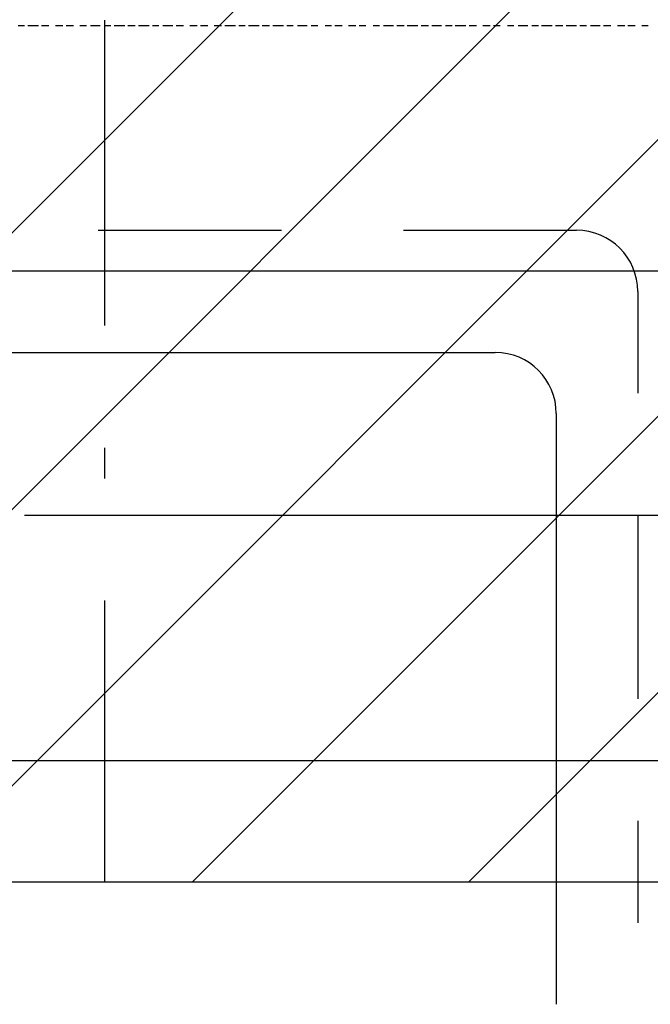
# Model space of a CAD drawing. Extents: x 997 to 109698, y 921 to 94021.
# Tile 79 of 256: x 34589 to 35363, y 3671 to 4879. Entities that reach past the tile are written whole.
import ezdxf

# ---------------------------------------------------------------- set-up
doc = ezdxf.new("R2010")
doc.units = 0
doc.header["$MEASUREMENT"] = 0
for name, color, linetype in [('12', 7, 'CONTINUOUS'), ('28', 7, 'CONTINUOUS'), ('40', 7, 'CONTINUOUS')]:
    doc.layers.add(name, color=color, linetype=linetype)

msp = doc.modelspace()

# ---------------------------------------------------------------- linework, layer by layer
at = {"layer": '12', "color": 5}
for p, q in [((34594.601607, 4871.953237), (34586.601607, 4871.953237)), ((34611.601607, 4871.953237), (34598.601607, 4871.953237)), ((34624.601607, 4871.953237), (34615.601607, 4871.953237)), ((34641.601607, 4871.953237), (34632.601607, 4871.953237)), ((34654.601607, 4871.953237), (34645.601607, 4871.953237)), ((34670.601607, 4871.953237), (34662.601607, 4871.953237)), ((34687.601607, 4871.953237), (34675.601607, 4871.953237)), ((34700.601607, 4871.953237), (34692.601607, 4871.953237)), ((34717.601607, 4871.953237), (34704.601607, 4871.953237)), ((34730.601607, 4871.953237), (34721.601607, 4871.953237)), ((34747.601607, 4871.953237), (34734.601607, 4871.953237)), ((34759.601607, 4871.953237), (34751.601607, 4871.953237)), ((34776.601607, 4871.953237), (34764.601607, 4871.953237)), ((34789.601607, 4871.953237), (34780.601607, 4871.953237)), ((34806.601607, 4871.953237), (34797.601607, 4871.953237)), ((34819.601607, 4871.953237), (34810.601607, 4871.953237)), ((34836.601607, 4871.953237), (34827.601607, 4871.953237)), ((34853.601607, 4871.953237), (34840.601607, 4871.953237)), ((34865.601607, 4871.953237), (34857.601607, 4871.953237)), ((34882.601607, 4871.953237), (34869.601607, 4871.953237)), ((34895.601607, 4871.953237), (34886.601607, 4871.953237)), ((34912.601607, 4871.953237), (34899.601607, 4871.953237)), ((34924.601607, 4871.953237), (34916.601607, 4871.953237)), ((34941.601607, 4871.953237), (34929.601607, 4871.953237)), ((34954.601607, 4871.953237), (34946.601607, 4871.953237)), ((34971.601607, 4871.953237), (34963.601607, 4871.953237)), ((34984.601607, 4871.953237), (34975.601607, 4871.953237)), ((35001.601607, 4871.953237), (34992.601607, 4871.953237)), ((35013.601607, 4871.953237), (35005.601607, 4871.953237)), ((35030.601607, 4871.953237), (35022.601607, 4871.953237)), ((35047.601607, 4871.953237), (35035.601607, 4871.953237)), ((35060.601607, 4871.953237), (35051.601607, 4871.953237)), ((35077.601607, 4871.953237), (35064.601607, 4871.953237)), ((35090.601607, 4871.953237), (35081.601607, 4871.953237)), ((35106.601607, 4871.953237), (35094.601607, 4871.953237)), ((35119.601607, 4871.953237), (35111.601607, 4871.953237)), ((35136.601607, 4871.953237), (35123.601607, 4871.953237)), ((35149.601607, 4871.953237), (35140.601607, 4871.953237)), ((35166.601607, 4871.953237), (35157.601607, 4871.953237)), ((35178.601607, 4871.953237), (35170.601607, 4871.953237)), ((35195.601607, 4871.953237), (35187.601607, 4871.953237)), ((35212.601607, 4871.953237), (35200.601607, 4871.953237)), ((35225.601607, 4871.953237), (35217.601607, 4871.953237)), ((35242.601607, 4871.953237), (35229.601607, 4871.953237)), ((35255.601607, 4871.953237), (35246.601607, 4871.953237)), ((35272.601607, 4871.953237), (35259.601607, 4871.953237)), ((35284.601607, 4871.953237), (35276.601607, 4871.953237)), ((35301.601607, 4871.953237), (35289.601607, 4871.953237)), ((35314.601607, 4871.953237), (35305.601607, 4871.953237)), ((35331.601607, 4871.953237), (35322.601607, 4871.953237)), ((35344.601607, 4871.953237), (35335.601607, 4871.953237)), ((35360.601607, 4871.953237), (35352.601607, 4871.953237)), ((35441.601607, 4270.953237), (34594.601607, 4270.953237))]:
    msp.add_line(p, q, dxfattribs=at)
at = {"layer": '12', "color": 24}
for p, q in [((34685.136205, 4620.953237), (34910.136205, 4620.953237)), ((35060.136205, 4620.953237), (35272.636205, 4620.953237)), ((35347.636205, 4545.953237), (35347.636205, 4420.953237)), ((16972.636205, 4470.953237), (35172.636205, 4470.953237)), ((35247.636205, 4395.953237), (35247.636205, 3670.953237)), ((35347.636205, 4270.953237), (35347.636205, 4045.953237)), ((35347.636205, 3895.953237), (35347.636205, 3770.953237))]:
    msp.add_line(p, q, dxfattribs=at)
at = {"layer": '12', "color": 1}
for p, q in [((35466.601607, 4570.953237), (34480.601607, 4570.953237)), ((34679.601607, 3969.953237), (33680.601607, 3969.953237)), ((35416.601607, 3969.953237), (34679.601607, 3969.953237))]:
    msp.add_line(p, q, dxfattribs=at)
at = {"layer": '12', "color": 24}
for centre in [(35272.636205, 4545.953237), (35172.636205, 4395.953237)]:
    msp.add_arc(centre, 75, 0, 90, dxfattribs=at)
at = {"layer": '28', "color": 2}
for p, q in [((33782.346166, 3820.953237), (36497.636205, 6536.243277)), ((34121.757421, 3820.953237), (36497.636205, 6196.832022)), ((34461.168675, 3820.953237), (36497.636205, 5857.420767)), ((34800.57993, 3820.953237), (36497.636205, 5518.009512)), ((35139.991185, 3820.953237), (36497.636205, 5178.598257))]:
    msp.add_line(p, q, dxfattribs=at)
at = {"layer": '28', "color": 4}
for p, q in [((34692.601607, 4878.953237), (34692.601607, 4503.953237)), ((34692.601607, 4166.453237), (34692.601607, 3821.953237))]:
    msp.add_line(p, q, dxfattribs=at)
at = {"layer": '28', "color": 4, "linetype": 'Continuous'}
msp.add_line((34692.601607, 4353.953237), (34692.601607, 4316.453237), dxfattribs=at)
at = {"layer": '40', "color": 8, "linetype": 'Continuous'}
msp.add_line((36497.636205, 3820.953237), (29497.636205, 3820.953237), dxfattribs=at)

doc.saveas('drawing.dxf')
